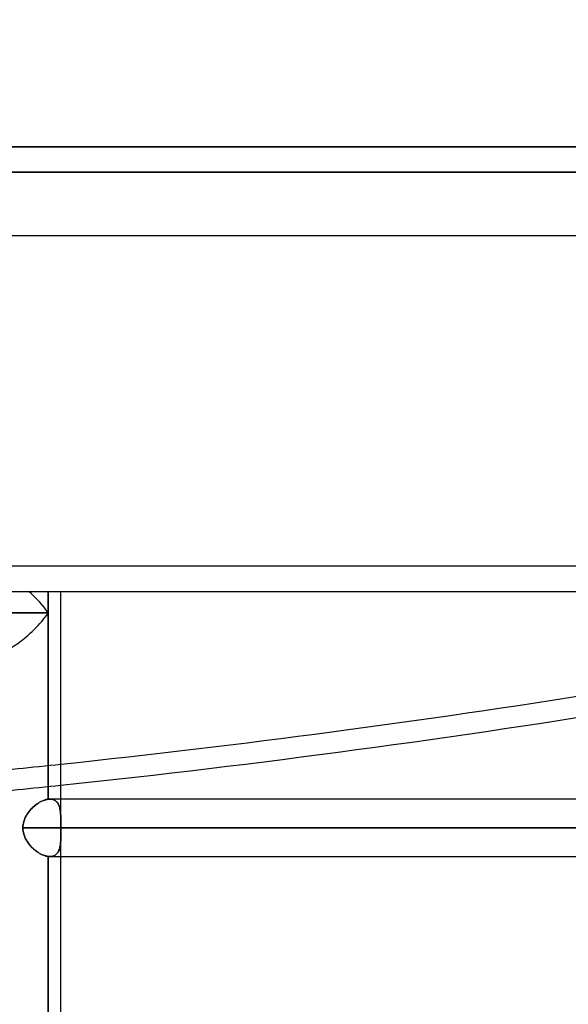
# Model space of a CAD drawing. Header units: millimetres. Extents: x -288 to 288, y -123 to 100.
# Tile 13 of 76: x -172 to -151, y -16 to 22. Entities that reach past the tile are written whole.
import ezdxf

# ---------------------------------------------------------------- set-up
doc = ezdxf.new("R2010")
doc.units = ezdxf.units.MM
doc.layers.add('MAIN-1', color=7, linetype='Continuous')
doc.layers.add('MAIN-2', color=7, linetype='Continuous')

msp = doc.modelspace()

# ---------------------------------------------------------------- linework, layer by layer
at = {"layer": 'MAIN-1'}
for p, q in [((-227, 17.5), (0, 17.5)), ((268, 14), (-268, 14)), ((-268, 0), (268, 0)), ((-170.993, -0.848), (-170.993, 0)), ((-170.496, -8.175), (-170.496, 0)), ((-179.782, -0.848), (-170.993, -0.848)), ((-170.993, -8.179), (-170.993, -0.848)), ((-171.62, -8.519), (-171.663, -8.564)), ((-171.574, -8.477), (-171.62, -8.519)), ((-171.528, -8.436), (-171.574, -8.477)), ((-171.48, -8.398), (-171.528, -8.436)), ((-171.432, -8.363), (-171.48, -8.398)), ((-171.382, -8.33), (-171.432, -8.363)), ((-171.333, -8.3), (-171.382, -8.33)), ((-171.283, -8.273), (-171.333, -8.3)), ((-171.233, -8.249), (-171.283, -8.273)), ((-171.183, -8.228), (-171.233, -8.249)), ((-171.134, -8.211), (-171.183, -8.228)), ((-171.086, -8.196), (-171.134, -8.211)), ((-171.039, -8.186), (-171.086, -8.196)), ((-170.993, -8.179), (-171.039, -8.186)), ((-170.983, -8.178), (-170.993, -8.179)), ((-170.974, -8.177), (-170.983, -8.178)), ((-170.965, -8.176), (-170.974, -8.177)), ((-170.956, -8.176), (-170.965, -8.176)), ((-170.947, -8.175), (-170.956, -8.176)), ((-170.938, -8.175), (-170.947, -8.175)), ((-170.929, -8.175), (-170.938, -8.175)), ((170.929, -8.175), (-170.929, -8.175)), ((-171.883, -8.875), (-171.91, -8.933)), ((-171.853, -8.818), (-171.883, -8.875)), ((-171.82, -8.764), (-171.853, -8.818)), ((-171.784, -8.711), (-171.82, -8.764)), ((-171.746, -8.66), (-171.784, -8.711)), ((-171.706, -8.611), (-171.746, -8.66)), ((-171.663, -8.564), (-171.706, -8.611)), ((-171.987, -9.241), (-171.99, -9.305)), ((-171.98, -9.178), (-171.987, -9.241)), ((-171.969, -9.115), (-171.98, -9.178)), ((-171.953, -9.053), (-171.969, -9.115)), ((-171.933, -8.992), (-171.953, -9.053)), ((-171.91, -8.933), (-171.933, -8.992)), ((-171.99, -9.305), (171.99, -9.305)), ((-171.99, -9.305), (-171.987, -9.368)), ((-171.987, -9.368), (-171.98, -9.432)), ((-171.98, -9.432), (-171.969, -9.494)), ((-171.969, -9.494), (-171.953, -9.556)), ((-171.953, -9.556), (-171.934, -9.617)), ((-171.934, -9.617), (-171.91, -9.677)), ((-171.91, -9.677), (-171.883, -9.735)), ((-171.883, -9.735), (-171.853, -9.792)), ((-171.853, -9.792), (-171.82, -9.846)), ((-171.82, -9.846), (-171.784, -9.899)), ((-171.784, -9.899), (-171.746, -9.95)), ((-171.746, -9.95), (-171.706, -9.999)), ((-171.706, -9.999), (-171.663, -10.046)), ((-171.663, -10.046), (-171.619, -10.091)), ((-171.619, -10.091), (-171.574, -10.134)), ((-171.574, -10.134), (-171.527, -10.174)), ((-171.527, -10.174), (-171.479, -10.212)), ((-171.479, -10.212), (-171.431, -10.248)), ((-171.431, -10.248), (-171.381, -10.28)), ((-171.381, -10.28), (-171.332, -10.31)), ((-171.332, -10.31), (-171.282, -10.337)), ((-171.282, -10.337), (-171.232, -10.361)), ((-171.232, -10.361), (-171.183, -10.382)), ((-171.183, -10.382), (-171.134, -10.4)), ((-171.134, -10.4), (-171.085, -10.414)), ((-171.085, -10.414), (-171.038, -10.424)), ((-171.038, -10.424), (-170.993, -10.431)), ((-170.993, -10.431), (-170.982, -10.432)), ((-170.993, -19.179), (-170.993, -10.431)), ((-170.982, -10.432), (-170.971, -10.433)), ((-170.971, -10.433), (-170.96, -10.434)), ((-170.96, -10.434), (-170.95, -10.435)), ((-170.95, -10.435), (-170.939, -10.435)), ((-170.939, -10.435), (-170.929, -10.435)), ((-170.929, -10.435), (170.929, -10.435)), ((-170.496, -19.175), (-170.496, -10.435))]:
    msp.add_line(p, q, dxfattribs=at)
for centre, major_axis, ratio, start_param, end_param in [((-152.131, 129.184), (-229.331, -51.488), 0.559017, 1.366399, 1.551205), ((-151.949, 128.375), (229.331, 51.488), 0.559017, -1.775982, -1.574211), ((-172.191, -0.848), (1.566, -1.566), 0.414214, 1.178097, 1.701696), ((-172.191, -0.848), (1.566, 1.566), 0.414214, -2.748894, -1.178097)]:
    msp.add_ellipse(centre, major_axis=major_axis, ratio=ratio, start_param=start_param, end_param=end_param, dxfattribs=at)
at = {"layer": 'MAIN-2'}
for p, q in [((0, 17.5), (-227, 17.5)), ((0, 16.5), (-226, 16.5)), ((-226, 16.5), (0, 16.5)), ((-267, 1), (267, 1)), ((-170.993, 0), (-170.993, -0.848)), ((-170.993, -0.848), (-179.782, -0.848)), ((-170.993, -0.848), (-170.993, -8.179)), ((-171.662, -8.562), (-171.618, -8.517)), ((-171.618, -8.517), (-171.572, -8.475)), ((-171.572, -8.475), (-171.525, -8.435)), ((-171.525, -8.435), (-171.478, -8.397)), ((-171.478, -8.397), (-171.429, -8.361)), ((-171.429, -8.361), (-171.38, -8.329)), ((-171.38, -8.329), (-171.331, -8.299)), ((-171.331, -8.299), (-171.281, -8.272)), ((-171.281, -8.272), (-171.231, -8.248)), ((-171.231, -8.248), (-171.182, -8.228)), ((-171.182, -8.228), (-171.133, -8.21)), ((-171.133, -8.21), (-171.085, -8.196)), ((-171.085, -8.196), (-171.038, -8.186)), ((-171.038, -8.186), (-170.993, -8.179)), ((-170.993, -8.179), (-170.983, -8.178)), ((-170.983, -8.178), (-170.974, -8.177)), ((-170.974, -8.177), (-170.965, -8.176)), ((-170.965, -8.176), (-170.956, -8.176)), ((-170.956, -8.176), (-170.947, -8.175)), ((-170.947, -8.175), (-170.938, -8.175)), ((-170.938, -8.175), (-170.929, -8.175)), ((-170.929, -8.175), (-170.889, -8.177)), ((-170.889, -8.177), (-170.929, -8.175)), ((-170.889, -8.177), (-170.852, -8.181)), ((-170.851, -8.182), (-170.889, -8.177)), ((-170.852, -8.181), (-170.816, -8.189)), ((-170.814, -8.19), (-170.851, -8.182)), ((-170.816, -8.189), (-170.782, -8.201)), ((-170.78, -8.201), (-170.814, -8.19)), ((-170.782, -8.201), (-170.75, -8.215)), ((-170.748, -8.216), (-170.78, -8.201)), ((-170.75, -8.215), (-170.72, -8.232)), ((-170.718, -8.233), (-170.748, -8.216)), ((-170.72, -8.232), (-170.693, -8.252)), ((-170.69, -8.254), (-170.718, -8.233)), ((-170.693, -8.252), (-170.667, -8.274)), ((-170.664, -8.277), (-170.69, -8.254)), ((-170.667, -8.274), (-170.644, -8.299)), ((-170.641, -8.303), (-170.664, -8.277)), ((-170.644, -8.299), (-170.623, -8.327)), ((-170.62, -8.331), (-170.641, -8.303)), ((-170.623, -8.327), (-170.603, -8.357)), ((-170.6, -8.362), (-170.62, -8.331)), ((-170.603, -8.357), (-170.586, -8.389)), ((-170.583, -8.395), (-170.6, -8.362)), ((-170.586, -8.389), (-170.571, -8.423)), ((-170.568, -8.431), (-170.583, -8.395)), ((-170.571, -8.423), (-170.557, -8.459)), ((-170.554, -8.468), (-170.568, -8.431)), ((-170.557, -8.459), (-170.545, -8.497)), ((-170.543, -8.507), (-170.554, -8.468)), ((-170.545, -8.497), (-170.535, -8.537)), ((-170.533, -8.548), (-170.543, -8.507)), ((-170.496, -9.146), (-170.496, -8.175)), ((-171.909, -8.931), (-171.882, -8.873)), ((-171.882, -8.873), (-171.852, -8.817)), ((-171.852, -8.817), (-171.819, -8.762)), ((-171.819, -8.762), (-171.783, -8.709)), ((-171.783, -8.709), (-171.744, -8.658)), ((-171.744, -8.658), (-171.704, -8.609)), ((-171.704, -8.609), (-171.662, -8.562)), ((-170.535, -8.537), (-170.526, -8.579)), ((-170.525, -8.59), (-170.533, -8.548)), ((-170.526, -8.579), (-170.519, -8.623)), ((-170.518, -8.634), (-170.525, -8.59)), ((-170.519, -8.623), (-170.513, -8.668)), ((-170.512, -8.679), (-170.518, -8.634)), ((-170.513, -8.668), (-170.508, -8.716)), ((-170.507, -8.725), (-170.512, -8.679)), ((-170.508, -8.716), (-170.504, -8.764)), ((-170.504, -8.773), (-170.507, -8.725)), ((-170.504, -8.764), (-170.501, -8.815)), ((-170.501, -8.822), (-170.504, -8.773)), ((-170.501, -8.815), (-170.499, -8.866)), ((-170.499, -8.872), (-170.501, -8.822)), ((-170.499, -8.866), (-170.498, -8.919)), ((-170.498, -8.924), (-170.499, -8.872)), ((-171.99, -9.305), (-171.987, -9.241)), ((-171.987, -9.241), (-171.98, -9.178)), ((-171.98, -9.178), (-171.969, -9.115)), ((-171.969, -9.115), (-171.953, -9.052)), ((-171.953, -9.052), (-171.933, -8.991)), ((-171.933, -8.991), (-171.909, -8.931)), ((-170.498, -8.919), (-170.497, -8.974)), ((-170.497, -8.978), (-170.498, -8.924)), ((-170.497, -8.974), (-170.496, -9.029)), ((-170.496, -9.032), (-170.497, -8.978)), ((-170.496, -9.029), (-170.496, -9.086)), ((-170.496, -9.088), (-170.496, -9.032)), ((-170.496, -9.086), (-170.496, -9.144)), ((-170.496, -9.145), (-170.496, -9.088)), ((-170.496, -9.144), (-170.496, -9.17)), ((-170.496, -9.171), (-170.496, -9.145)), ((-170.496, -9.17), (-170.496, -9.197)), ((-170.496, -9.198), (-170.496, -9.171)), ((-170.496, -9.197), (-170.496, -9.224)), ((-170.496, -9.225), (-170.496, -9.198)), ((-170.496, -9.224), (-170.496, -9.251)), ((-170.496, -9.251), (-170.496, -9.225)), ((-170.496, -9.251), (-170.496, -9.278)), ((-170.496, -9.278), (-170.496, -9.251)), ((-170.496, -9.278), (-170.496, -9.305)), ((-170.496, -9.305), (-170.496, -9.278)), ((-171.987, -9.368), (-171.99, -9.305)), ((171.99, -9.305), (-171.99, -9.305)), ((-171.98, -9.431), (-171.987, -9.368)), ((-171.969, -9.494), (-171.98, -9.431)), ((-171.954, -9.556), (-171.969, -9.494)), ((-171.934, -9.617), (-171.954, -9.556)), ((-171.911, -9.676), (-171.934, -9.617)), ((-171.884, -9.734), (-171.911, -9.676)), ((-170.498, -9.701), (-170.497, -9.644)), ((-170.497, -9.646), (-170.498, -9.703)), ((-170.497, -9.644), (-170.496, -9.586)), ((-170.496, -9.587), (-170.497, -9.646)), ((-170.496, -9.332), (-170.496, -9.305)), ((170.496, -9.305), (-170.496, -9.305)), ((-170.496, -9.305), (170.496, -9.305)), ((-170.496, -9.305), (-170.496, -9.332)), ((-170.496, -9.359), (-170.496, -9.332)), ((-170.496, -9.332), (-170.496, -9.359)), ((-170.496, -9.386), (-170.496, -9.359)), ((-170.496, -9.359), (-170.496, -9.386)), ((-170.496, -9.413), (-170.496, -9.386)), ((-170.496, -9.386), (-170.496, -9.412)), ((-170.496, -9.412), (-170.496, -9.439)), ((-170.496, -9.439), (-170.496, -9.413)), ((-170.496, -9.466), (-170.496, -9.439)), ((-170.496, -9.439), (-170.496, -9.465)), ((-170.496, -10.435), (-170.496, -9.464)), ((-170.496, -9.465), (-170.496, -9.527)), ((-170.496, -9.527), (-170.496, -9.466)), ((-170.496, -9.586), (-170.496, -9.527)), ((-170.496, -9.527), (-170.496, -9.587)), ((-171.854, -9.79), (-171.884, -9.734)), ((-171.821, -9.845), (-171.854, -9.79)), ((-171.785, -9.898), (-171.821, -9.845)), ((-171.747, -9.949), (-171.785, -9.898)), ((-171.707, -9.998), (-171.747, -9.949)), ((-171.665, -10.045), (-171.707, -9.998)), ((-171.621, -10.09), (-171.665, -10.045)), ((-170.543, -10.102), (-170.532, -10.058)), ((-170.532, -10.058), (-170.542, -10.101)), ((-170.532, -10.058), (-170.523, -10.012)), ((-170.523, -10.012), (-170.532, -10.058)), ((-170.523, -10.012), (-170.516, -9.964)), ((-170.516, -9.965), (-170.523, -10.012)), ((-170.516, -9.964), (-170.51, -9.914)), ((-170.51, -9.916), (-170.516, -9.965)), ((-170.51, -9.914), (-170.506, -9.863)), ((-170.506, -9.866), (-170.51, -9.916)), ((-170.506, -9.863), (-170.502, -9.81)), ((-170.502, -9.813), (-170.506, -9.866)), ((-170.502, -9.81), (-170.5, -9.756)), ((-170.5, -9.759), (-170.502, -9.813)), ((-170.5, -9.756), (-170.498, -9.701)), ((-170.498, -9.703), (-170.5, -9.759)), ((-171.575, -10.132), (-171.621, -10.09)), ((-171.529, -10.173), (-171.575, -10.132)), ((-171.481, -10.211), (-171.529, -10.173)), ((-171.432, -10.246), (-171.481, -10.211)), ((-171.383, -10.279), (-171.432, -10.246)), ((-171.333, -10.309), (-171.383, -10.279)), ((-171.283, -10.337), (-171.333, -10.309)), ((-171.233, -10.361), (-171.283, -10.337)), ((-171.183, -10.382), (-171.233, -10.361)), ((-171.134, -10.399), (-171.183, -10.382)), ((-171.086, -10.413), (-171.134, -10.399)), ((-171.039, -10.424), (-171.086, -10.413)), ((-170.993, -10.431), (-171.039, -10.424)), ((-170.982, -10.432), (-170.993, -10.431)), ((-170.993, -10.431), (-170.993, -19.179)), ((-170.971, -10.433), (-170.982, -10.432)), ((-170.96, -10.434), (-170.971, -10.433)), ((-170.949, -10.435), (-170.96, -10.434)), ((-170.939, -10.435), (-170.949, -10.435)), ((-170.928, -10.435), (-170.939, -10.435)), ((-170.929, -10.435), (-170.886, -10.433)), ((-170.885, -10.433), (-170.928, -10.435)), ((-170.886, -10.433), (-170.845, -10.427)), ((-170.845, -10.427), (-170.885, -10.433)), ((-170.845, -10.427), (-170.806, -10.418)), ((-170.806, -10.418), (-170.845, -10.427)), ((-170.806, -10.418), (-170.77, -10.405)), ((-170.77, -10.405), (-170.806, -10.418)), ((-170.77, -10.405), (-170.737, -10.388)), ((-170.736, -10.388), (-170.77, -10.405)), ((-170.737, -10.388), (-170.705, -10.368)), ((-170.705, -10.368), (-170.736, -10.388)), ((-170.676, -10.344), (-170.705, -10.368)), ((-170.705, -10.368), (-170.677, -10.345)), ((-170.677, -10.345), (-170.65, -10.318)), ((-170.65, -10.318), (-170.676, -10.344)), ((-170.626, -10.288), (-170.65, -10.318)), ((-170.65, -10.318), (-170.627, -10.289)), ((-170.627, -10.289), (-170.605, -10.257)), ((-170.605, -10.256), (-170.626, -10.288)), ((-170.586, -10.221), (-170.605, -10.256)), ((-170.605, -10.257), (-170.586, -10.222)), ((-170.569, -10.183), (-170.586, -10.221)), ((-170.586, -10.222), (-170.57, -10.184)), ((-170.57, -10.184), (-170.555, -10.144)), ((-170.555, -10.143), (-170.569, -10.183)), ((-170.542, -10.101), (-170.555, -10.143)), ((-170.555, -10.144), (-170.543, -10.102))]:
    msp.add_line(p, q, dxfattribs=at)
for centre, major_axis, ratio, start_param, end_param in [((40.09, 43.405), (-248.22, 145.9), 0.345492, 0.725247, 1.298776), ((39.614, 42.595), (248.22, -145.9), 0.345492, -2.416345, -1.847759), ((-172.191, -0.848), (1.566, -1.566), 0.414214, 1.178097, 1.701696), ((-172.191, -0.848), (1.566, 1.566), 0.414214, -2.748894, -1.178097), ((-152.131, 129.184), (-229.331, -51.488), 0.559017, 1.351676, 1.366399), ((-151.949, 128.375), (229.331, 51.488), 0.559017, -1.790706, -1.775982)]:
    msp.add_ellipse(centre, major_axis=major_axis, ratio=ratio, start_param=start_param, end_param=end_param, dxfattribs=at)

doc.saveas('drawing.dxf')
